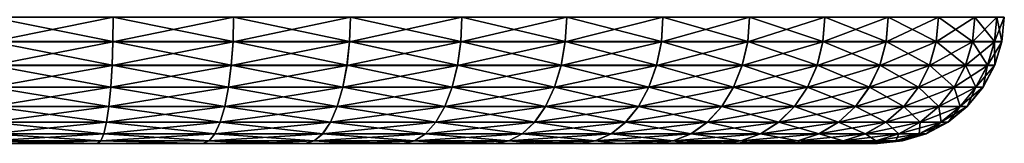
# Model space of a CAD drawing. Header units: metres. Extents: x -90 to 304, y -90 to 74.
# Tile 78 of 256: x 71.84 to 83.5, y -14 to -12.53. Entities that reach past the tile are written whole.
import ezdxf

# ---------------------------------------------------------------- set-up
doc = ezdxf.new("R2010")
doc.units = ezdxf.units.M
doc.layers.add('solid_21662050_350', color=7, linetype='CONTINUOUS')

msp = doc.modelspace()

# ---------------------------------------------------------------- linework, layer by layer
at = {"layer": 'solid_21662050_350'}
for points in [[(71.5, -12.792636, -22.471178), (71.5, -12.5, -22.5), (72.946442, -12.5, -22.412506)], [(72.943008, -12.790902, 22.384235), (72.946442, -12.5, 22.412506), (71.5, -12.5, 22.5)], [(71.5, -12.790902, 22.471521), (72.943008, -12.790902, 22.384235), (71.5, -12.5, 22.5)], [(72.942963, -12.792636, -22.383894), (71.5, -12.792636, -22.471178), (72.946442, -12.5, -22.412506)], [(72.942963, -12.792636, -22.383894), (72.946442, -12.5, -22.412506), (74.371788, -12.5, -22.151302)], [(74.364891, -12.792636, -22.123318), (72.942963, -12.792636, -22.383894), (74.371788, -12.5, -22.151302)], [(72.943008, -12.790902, 22.384235), (74.364975, -12.790902, 22.123652), (72.946442, -12.5, 22.412506)], [(74.364975, -12.790902, 22.123652), (74.371788, -12.5, 22.151302), (72.946442, -12.5, 22.412506)], [(74.364891, -12.792636, -22.123318), (74.371788, -12.5, -22.151302), (75.755257, -12.5, -21.720196)], [(75.745041, -12.792636, -21.693245), (74.364891, -12.792636, -22.123318), (75.755257, -12.5, -21.720196)], [(74.364975, -12.790902, 22.123652), (75.745163, -12.790902, 21.693567), (74.371788, -12.5, 22.151302)], [(75.745163, -12.790902, 21.693567), (75.755257, -12.5, 21.720196), (74.371788, -12.5, 22.151302)], [(75.745041, -12.792636, -21.693245), (75.755257, -12.5, -21.720196), (77.076675, -12.5, -21.125473)], [(77.063286, -12.792636, -21.099951), (75.745041, -12.792636, -21.693245), (77.076675, -12.5, -21.125473)], [(75.745163, -12.790902, 21.693567), (77.063446, -12.790902, 21.100256), (75.755257, -12.5, 21.720196)], [(77.063446, -12.790902, 21.100256), (77.076675, -12.5, 21.125473), (75.755257, -12.5, 21.720196)], [(77.063286, -12.792636, -21.099951), (77.076675, -12.5, -21.125473), (78.31678, -12.5, -20.375807)], [(78.300407, -12.792636, -20.352087), (77.063286, -12.792636, -21.099951), (78.31678, -12.5, -20.375807)], [(77.063446, -12.790902, 21.100256), (78.300598, -12.790902, 20.352369), (77.076675, -12.5, 21.125473)], [(78.300598, -12.790902, 20.352369), (78.31678, -12.5, 20.375807), (77.076675, -12.5, 21.125473)], [(78.300407, -12.792636, -20.352087), (78.31678, -12.5, -20.375807), (79.457474, -12.5, -19.482128)], [(79.438362, -12.792636, -19.460556), (78.300407, -12.792636, -20.352087), (79.457474, -12.5, -19.482128)], [(78.300598, -12.790902, 20.352369), (79.438591, -12.790902, 19.460814), (78.31678, -12.5, 20.375807)], [(79.438591, -12.790902, 19.460814), (79.457474, -12.5, 19.482128), (78.31678, -12.5, 20.375807)], [(79.438362, -12.792636, -19.460556), (79.457474, -12.5, -19.482128), (80.482132, -12.5, -18.457472)], [(80.460556, -12.792636, -18.43836), (79.438362, -12.792636, -19.460556), (80.482132, -12.5, -18.457472)], [(79.438591, -12.790902, 19.460814), (80.460815, -12.790902, 18.438587), (79.457474, -12.5, 19.482128)], [(80.460815, -12.790902, 18.438587), (80.482132, -12.5, 18.457472), (79.457474, -12.5, 19.482128)], [(80.460556, -12.792636, -18.43836), (80.482132, -12.5, -18.457472), (81.375809, -12.5, -17.316776)], [(81.352089, -12.792636, -17.300404), (80.460556, -12.792636, -18.43836), (81.375809, -12.5, -17.316776)], [(80.460815, -12.790902, 18.438587), (81.352371, -12.790902, 17.3006), (80.482132, -12.5, 18.457472)], [(81.352371, -12.790902, 17.3006), (81.375809, -12.5, 17.316776), (80.482132, -12.5, 18.457472)], [(81.352089, -12.792636, -17.300404), (81.375809, -12.5, -17.316776), (82.125473, -12.5, -16.076677)], [(82.099953, -12.792636, -16.063284), (81.352089, -12.792636, -17.300404), (82.125473, -12.5, -16.076677)], [(81.352371, -12.790902, 17.3006), (82.100258, -12.790902, 16.063444), (81.375809, -12.5, 17.316776)], [(82.100258, -12.790902, 16.063444), (82.125473, -12.5, 16.076677), (81.375809, -12.5, 17.316776)], [(82.099953, -12.792636, -16.063284), (82.125473, -12.5, -16.076677), (82.720192, -12.5, -14.755259)], [(82.693245, -12.792636, -14.745038), (82.099953, -12.792636, -16.063284), (82.720192, -12.5, -14.755259)], [(82.100258, -12.790902, 16.063444), (82.693565, -12.790902, 14.74516), (82.125473, -12.5, 16.076677)], [(82.693565, -12.790902, 14.74516), (82.720192, -12.5, 14.755259), (82.125473, -12.5, 16.076677)], [(82.693245, -12.792636, -14.745038), (82.720192, -12.5, -14.755259), (83.151299, -12.5, -13.371788)], [(83.123314, -12.792636, -13.36489), (82.693245, -12.792636, -14.745038), (83.151299, -12.5, -13.371788)], [(82.693565, -12.790902, 14.74516), (83.12365, -12.790902, 13.364973), (82.720192, -12.5, 14.755259)], [(83.12365, -12.790902, 13.364973), (83.151299, -12.5, 13.371788), (82.720192, -12.5, 14.755259)], [(83.123314, -12.792636, -13.36489), (83.151299, -12.5, -13.371788), (83.412506, -12.5, -11.94644)], [(83.383896, -12.792636, -11.942966), (83.123314, -12.792636, -13.36489), (83.412506, -12.5, -11.94644)], [(83.12365, -12.790902, 13.364973), (83.384239, -12.790902, 11.943007), (83.151299, -12.5, 13.371788)], [(83.384239, -12.790902, 11.943007), (83.412506, -12.5, 11.94644), (83.151299, -12.5, 13.371788)], [(83.383896, -12.792636, -11.942966), (83.412506, -12.5, -11.94644), (83.5, -12.5, -10.5)], [(83.471176, -12.792636, -10.5), (83.383896, -12.792636, -11.942966), (83.5, -12.5, -10.5)], [(83.384239, -12.790902, 11.943007), (83.471519, -12.790902, 10.5), (83.412506, -12.5, 11.94644)], [(83.471519, -12.790902, 10.5), (83.5, -12.5, 10.5), (83.412506, -12.5, 11.94644)], [(83.471519, -12.790902, 10.5), (83.471176, -12.792636, -10.5), (83.5, -12.5, -10.5)], [(83.471519, -12.790902, 10.5), (83.5, -12.5, -10.5), (83.5, -12.5, 10.5)], [(72.932747, -13.072664, 22.299717), (72.943008, -12.790902, 22.384235), (71.5, -12.790902, 22.471521)], [(71.5, -13.072664, 22.386383), (72.932747, -13.072664, 22.299717), (71.5, -12.790902, 22.471521)], [(72.942963, -12.792636, -22.383894), (71.5, -13.074297, -22.385706), (71.5, -12.792636, -22.471178)], [(72.932663, -13.074297, -22.299046), (71.5, -13.074297, -22.385706), (72.942963, -12.792636, -22.383894)], [(72.932663, -13.074297, -22.299046), (72.942963, -12.792636, -22.383894), (74.364891, -12.792636, -22.123318)], [(74.344437, -13.074297, -22.040329), (72.932663, -13.074297, -22.299046), (74.364891, -12.792636, -22.123318)], [(72.932747, -13.072664, 22.299717), (74.344597, -13.072664, 22.040985), (72.943008, -12.790902, 22.384235)], [(74.344597, -13.072664, 22.040985), (74.364975, -12.790902, 22.123652), (72.943008, -12.790902, 22.384235)], [(74.344437, -13.074297, -22.040329), (74.364891, -12.792636, -22.123318), (75.745041, -12.792636, -21.693245)], [(75.714729, -13.074297, -21.613329), (74.344437, -13.074297, -22.040329), (75.745041, -12.792636, -21.693245)], [(74.344597, -13.072664, 22.040985), (75.714966, -13.072664, 21.61396), (74.364975, -12.790902, 22.123652)], [(75.714966, -13.072664, 21.61396), (75.745163, -12.790902, 21.693567), (74.364975, -12.790902, 22.123652)], [(75.714729, -13.074297, -21.613329), (75.745041, -12.792636, -21.693245), (77.063286, -12.792636, -21.099951)], [(77.02356, -13.074297, -21.024271), (75.714729, -13.074297, -21.613329), (77.063286, -12.792636, -21.099951)], [(75.714966, -13.072664, 21.61396), (77.02388, -13.072664, 21.024868), (75.745163, -12.790902, 21.693567)], [(77.02388, -13.072664, 21.024868), (77.063446, -12.790902, 21.100256), (75.745163, -12.790902, 21.693567)], [(77.02356, -13.074297, -21.024271), (77.063286, -12.792636, -21.099951), (78.300407, -12.792636, -20.352087)], [(78.251854, -13.074297, -20.281744), (77.02356, -13.074297, -21.024271), (78.300407, -12.792636, -20.352087)], [(77.02388, -13.072664, 21.024868), (78.252235, -13.072664, 20.282301), (77.063446, -12.790902, 21.100256)], [(78.252235, -13.072664, 20.282301), (78.300598, -12.790902, 20.352369), (77.063446, -12.790902, 21.100256)], [(78.251854, -13.074297, -20.281744), (78.300407, -12.792636, -20.352087), (79.438362, -12.792636, -19.460556)], [(79.381683, -13.074297, -19.39658), (78.251854, -13.074297, -20.281744), (79.438362, -12.792636, -19.460556)], [(78.252235, -13.072664, 20.282301), (79.382126, -13.072664, 19.397085), (78.300598, -12.790902, 20.352369)], [(79.382126, -13.072664, 19.397085), (79.438591, -12.790902, 19.460814), (78.300598, -12.790902, 20.352369)], [(79.381683, -13.074297, -19.39658), (79.438362, -12.792636, -19.460556), (80.460556, -12.792636, -18.43836)], [(80.396576, -13.074297, -18.381681), (79.381683, -13.074297, -19.39658), (80.460556, -12.792636, -18.43836)], [(79.382126, -13.072664, 19.397085), (80.397087, -13.072664, 18.38213), (79.438591, -12.790902, 19.460814)], [(80.397087, -13.072664, 18.38213), (80.460815, -12.790902, 18.438587), (79.438591, -12.790902, 19.460814)], [(80.396576, -13.074297, -18.381681), (80.460556, -12.792636, -18.43836), (81.352089, -12.792636, -17.300404)], [(81.281746, -13.074297, -17.25185), (80.396576, -13.074297, -18.381681), (81.352089, -12.792636, -17.300404)], [(80.397087, -13.072664, 18.38213), (81.282303, -13.072664, 17.252235), (80.460815, -12.790902, 18.438587)], [(81.282303, -13.072664, 17.252235), (81.352371, -12.790902, 17.3006), (80.460815, -12.790902, 18.438587)], [(81.281746, -13.074297, -17.25185), (81.352089, -12.792636, -17.300404), (82.099953, -12.792636, -16.063284)], [(82.024269, -13.074297, -16.023563), (81.281746, -13.074297, -17.25185), (82.099953, -12.792636, -16.063284)], [(81.282303, -13.072664, 17.252235), (82.024872, -13.072664, 16.023878), (81.352371, -12.790902, 17.3006)], [(82.024872, -13.072664, 16.023878), (82.100258, -12.790902, 16.063444), (81.352371, -12.790902, 17.3006)], [(82.024269, -13.074297, -16.023563), (82.099953, -12.792636, -16.063284), (82.693245, -12.792636, -14.745038)], [(82.613327, -13.074297, -14.714729), (82.024269, -13.074297, -16.023563), (82.693245, -12.792636, -14.745038)], [(82.024872, -13.072664, 16.023878), (82.61396, -13.072664, 14.71497), (82.100258, -12.790902, 16.063444)], [(82.61396, -13.072664, 14.71497), (82.693565, -12.790902, 14.74516), (82.100258, -12.790902, 16.063444)], [(82.613327, -13.074297, -14.714729), (82.693245, -12.792636, -14.745038), (83.123314, -12.792636, -13.36489)], [(83.040329, -13.074297, -13.344436), (82.613327, -13.074297, -14.714729), (83.123314, -12.792636, -13.36489)], [(82.61396, -13.072664, 14.71497), (83.040985, -13.072664, 13.344598), (82.693565, -12.790902, 14.74516)], [(83.040985, -13.072664, 13.344598), (83.12365, -12.790902, 13.364973), (82.693565, -12.790902, 14.74516)], [(83.040329, -13.074297, -13.344436), (83.123314, -12.792636, -13.36489), (83.383896, -12.792636, -11.942966)], [(83.299049, -13.074297, -11.932664), (83.040329, -13.074297, -13.344436), (83.383896, -12.792636, -11.942966)], [(83.040985, -13.072664, 13.344598), (83.299721, -13.072664, 11.932745), (83.12365, -12.790902, 13.364973)], [(83.299721, -13.072664, 11.932745), (83.384239, -12.790902, 11.943007), (83.12365, -12.790902, 13.364973)], [(83.299049, -13.074297, -11.932664), (83.383896, -12.792636, -11.942966), (83.471176, -12.792636, -10.5)], [(83.385704, -13.074297, -10.5), (83.299049, -13.074297, -11.932664), (83.471176, -12.792636, -10.5)], [(83.299721, -13.072664, 11.932745), (83.386383, -13.072664, 10.5), (83.384239, -12.790902, 11.943007)], [(83.384239, -12.790902, 11.943007), (83.386383, -13.072664, 10.5), (83.471519, -12.790902, 10.5)], [(83.386383, -13.072664, 10.5), (83.385704, -13.074297, -10.5), (83.471176, -12.792636, -10.5)], [(83.471519, -12.790902, 10.5), (83.386383, -13.072664, 10.5), (83.471176, -12.792636, -10.5)], [(72.916046, -13.332376, 22.162203), (72.932747, -13.072664, 22.299717), (71.5, -13.072664, 22.386383)], [(71.5, -13.332376, 22.247858), (72.916046, -13.332376, 22.162203), (71.5, -13.072664, 22.386383)], [(72.932663, -13.074297, -22.299046), (71.5, -13.333845, -22.246878), (71.5, -13.074297, -22.385706)], [(72.915932, -13.333845, -22.161228), (71.5, -13.333845, -22.246878), (72.932663, -13.074297, -22.299046)], [(72.915932, -13.333845, -22.161228), (72.932663, -13.074297, -22.299046), (74.344437, -13.074297, -22.040329)], [(74.311211, -13.333845, -21.905535), (72.915932, -13.333845, -22.161228), (74.344437, -13.074297, -22.040329)], [(72.916046, -13.332376, 22.162203), (74.311447, -13.332376, 21.906487), (72.932747, -13.072664, 22.299717)], [(74.311447, -13.332376, 21.906487), (74.344597, -13.072664, 22.040985), (72.932747, -13.072664, 22.299717)], [(74.311211, -13.333845, -21.905535), (74.344437, -13.074297, -22.040329), (75.714729, -13.074297, -21.613329)], [(75.665497, -13.333845, -21.483521), (74.311211, -13.333845, -21.905535), (75.714729, -13.074297, -21.613329)], [(74.311447, -13.332376, 21.906487), (75.665848, -13.332376, 21.484438), (74.344597, -13.072664, 22.040985)], [(75.665848, -13.332376, 21.484438), (75.714966, -13.072664, 21.61396), (74.344597, -13.072664, 22.040985)], [(75.665497, -13.333845, -21.483521), (75.714729, -13.074297, -21.613329), (77.02356, -13.074297, -21.024271)], [(76.959045, -13.333845, -20.901342), (75.665497, -13.333845, -21.483521), (77.02356, -13.074297, -21.024271)], [(75.665848, -13.332376, 21.484438), (76.959503, -13.332376, 20.902212), (75.714966, -13.072664, 21.61396)], [(76.959503, -13.332376, 20.902212), (77.02388, -13.072664, 21.024868), (75.714966, -13.072664, 21.61396)], [(76.959045, -13.333845, -20.901342), (77.02356, -13.074297, -21.024271), (78.251854, -13.074297, -20.281744)], [(78.172989, -13.333845, -20.16749), (76.959045, -13.333845, -20.901342), (78.251854, -13.074297, -20.281744)], [(76.959503, -13.332376, 20.902212), (78.173546, -13.332376, 20.168299), (77.02388, -13.072664, 21.024868)], [(78.173546, -13.332376, 20.168299), (78.252235, -13.072664, 20.282301), (77.02388, -13.072664, 21.024868)], [(78.172989, -13.333845, -20.16749), (78.251854, -13.074297, -20.281744), (79.381683, -13.074297, -19.39658)], [(79.289619, -13.333845, -19.292664), (78.172989, -13.333845, -20.16749), (79.381683, -13.074297, -19.39658)], [(78.173546, -13.332376, 20.168299), (79.290268, -13.332376, 19.293398), (78.252235, -13.072664, 20.282301)], [(79.290268, -13.332376, 19.293398), (79.382126, -13.072664, 19.397085), (78.252235, -13.072664, 20.282301)], [(79.289619, -13.333845, -19.292664), (79.381683, -13.074297, -19.39658), (80.396576, -13.074297, -18.381681)], [(80.292664, -13.333845, -18.289619), (79.289619, -13.333845, -19.292664), (80.396576, -13.074297, -18.381681)], [(79.290268, -13.332376, 19.293398), (80.293396, -13.332376, 18.290272), (79.382126, -13.072664, 19.397085)], [(80.293396, -13.332376, 18.290272), (80.397087, -13.072664, 18.38213), (79.382126, -13.072664, 19.397085)], [(80.292664, -13.333845, -18.289619), (80.396576, -13.074297, -18.381681), (81.281746, -13.074297, -17.25185)], [(81.167488, -13.333845, -17.172987), (80.292664, -13.333845, -18.289619), (81.281746, -13.074297, -17.25185)], [(80.293396, -13.332376, 18.290272), (81.168297, -13.332376, 17.173544), (80.397087, -13.072664, 18.38213)], [(81.168297, -13.332376, 17.173544), (81.282303, -13.072664, 17.252235), (80.397087, -13.072664, 18.38213)], [(81.167488, -13.333845, -17.172987), (81.281746, -13.074297, -17.25185), (82.024269, -13.074297, -16.023563)], [(81.901344, -13.333845, -15.959046), (81.167488, -13.333845, -17.172987), (82.024269, -13.074297, -16.023563)], [(81.168297, -13.332376, 17.173544), (81.902214, -13.332376, 15.959502), (81.282303, -13.072664, 17.252235)], [(81.902214, -13.332376, 15.959502), (82.024872, -13.072664, 16.023878), (81.282303, -13.072664, 17.252235)], [(81.901344, -13.333845, -15.959046), (82.024269, -13.074297, -16.023563), (82.613327, -13.074297, -14.714729)], [(82.483521, -13.333845, -14.6655), (81.901344, -13.333845, -15.959046), (82.613327, -13.074297, -14.714729)], [(81.902214, -13.332376, 15.959502), (82.484436, -13.332376, 14.665848), (82.024872, -13.072664, 16.023878)], [(82.484436, -13.332376, 14.665848), (82.61396, -13.072664, 14.71497), (82.024872, -13.072664, 16.023878)], [(82.483521, -13.333845, -14.6655), (82.613327, -13.074297, -14.714729), (83.040329, -13.074297, -13.344436)], [(82.905533, -13.333845, -13.311212), (82.483521, -13.333845, -14.6655), (83.040329, -13.074297, -13.344436)], [(82.484436, -13.332376, 14.665848), (82.906487, -13.332376, 13.311446), (82.61396, -13.072664, 14.71497)], [(82.906487, -13.332376, 13.311446), (83.040985, -13.072664, 13.344598), (82.61396, -13.072664, 14.71497)], [(82.905533, -13.333845, -13.311212), (83.040329, -13.074297, -13.344436), (83.299049, -13.074297, -11.932664)], [(83.161232, -13.333845, -11.91593), (82.905533, -13.333845, -13.311212), (83.299049, -13.074297, -11.932664)], [(82.906487, -13.332376, 13.311446), (83.162201, -13.332376, 11.916048), (83.040985, -13.072664, 13.344598)], [(83.162201, -13.332376, 11.916048), (83.299721, -13.072664, 11.932745), (83.040985, -13.072664, 13.344598)], [(83.161232, -13.333845, -11.91593), (83.299049, -13.074297, -11.932664), (83.385704, -13.074297, -10.5)], [(83.24688, -13.333845, -10.5), (83.161232, -13.333845, -11.91593), (83.385704, -13.074297, -10.5)], [(83.162201, -13.332376, 11.916048), (83.247856, -13.332376, 10.5), (83.299721, -13.072664, 11.932745)], [(83.247856, -13.332376, 10.5), (83.24688, -13.333845, -10.5), (83.385704, -13.074297, -10.5)], [(83.386383, -13.072664, 10.5), (83.247856, -13.332376, 10.5), (83.385704, -13.074297, -10.5)], [(83.299721, -13.072664, 11.932745), (83.247856, -13.332376, 10.5), (83.386383, -13.072664, 10.5)], [(72.893562, -13.560035, 21.97699), (72.916046, -13.332376, 22.162203), (71.5, -13.332376, 22.247858)], [(71.5, -13.560035, 22.061285), (72.893562, -13.560035, 21.97699), (71.5, -13.332376, 22.247858)], [(72.915932, -13.333845, -22.161228), (71.5, -13.561285, -22.060036), (71.5, -13.333845, -22.246878)], [(72.89341, -13.561285, -21.97575), (71.5, -13.561285, -22.060036), (72.915932, -13.333845, -22.161228)], [(72.89341, -13.561285, -21.97575), (72.915932, -13.333845, -22.161228), (74.311211, -13.333845, -21.905535)], [(74.266495, -13.561285, -21.724121), (72.89341, -13.561285, -21.97575), (74.311211, -13.333845, -21.905535)], [(72.893562, -13.560035, 21.97699), (74.2668, -13.560035, 21.725334), (72.916046, -13.332376, 22.162203)], [(74.2668, -13.560035, 21.725334), (74.311447, -13.332376, 21.906487), (72.916046, -13.332376, 22.162203)], [(74.266495, -13.561285, -21.724121), (74.311211, -13.333845, -21.905535), (75.665497, -13.333845, -21.483521)], [(75.599243, -13.561285, -21.308821), (74.266495, -13.561285, -21.724121), (75.665497, -13.333845, -21.483521)], [(74.2668, -13.560035, 21.725334), (75.599686, -13.560035, 21.30999), (74.311447, -13.332376, 21.906487)], [(75.599686, -13.560035, 21.30999), (75.665848, -13.332376, 21.484438), (74.311447, -13.332376, 21.906487)], [(75.599243, -13.561285, -21.308821), (75.665497, -13.333845, -21.483521), (76.959045, -13.333845, -20.901342)], [(76.872215, -13.561285, -20.735903), (75.599243, -13.561285, -21.308821), (76.959045, -13.333845, -20.901342)], [(75.599686, -13.560035, 21.30999), (76.872795, -13.560035, 20.737009), (75.665848, -13.332376, 21.484438)], [(76.872795, -13.560035, 20.737009), (76.959503, -13.332376, 20.902212), (75.665848, -13.332376, 21.484438)], [(76.872215, -13.561285, -20.735903), (76.959045, -13.333845, -20.901342), (78.172989, -13.333845, -20.16749)], [(78.066849, -13.561285, -20.013723), (76.872215, -13.561285, -20.735903), (78.172989, -13.333845, -20.16749)], [(76.872795, -13.560035, 20.737009), (78.067558, -13.560035, 20.014751), (76.959503, -13.332376, 20.902212)], [(78.067558, -13.560035, 20.014751), (78.173546, -13.332376, 20.168299), (76.959503, -13.332376, 20.902212)], [(78.066849, -13.561285, -20.013723), (78.172989, -13.333845, -20.16749), (79.289619, -13.333845, -19.292664)], [(79.165718, -13.561285, -19.152811), (78.066849, -13.561285, -20.013723), (79.289619, -13.333845, -19.292664)], [(78.067558, -13.560035, 20.014751), (79.16655, -13.560035, 19.153746), (78.173546, -13.332376, 20.168299)], [(79.16655, -13.560035, 19.153746), (79.290268, -13.332376, 19.293398), (78.173546, -13.332376, 20.168299)], [(79.165718, -13.561285, -19.152811), (79.289619, -13.333845, -19.292664), (80.292664, -13.333845, -18.289619)], [(80.152809, -13.561285, -18.165722), (79.165718, -13.561285, -19.152811), (80.292664, -13.333845, -18.289619)], [(79.16655, -13.560035, 19.153746), (80.153748, -13.560035, 18.16655), (79.290268, -13.332376, 19.293398)], [(80.153748, -13.560035, 18.16655), (80.293396, -13.332376, 18.290272), (79.290268, -13.332376, 19.293398)], [(80.152809, -13.561285, -18.165722), (80.292664, -13.333845, -18.289619), (81.167488, -13.333845, -17.172987)], [(81.013725, -13.561285, -17.066849), (80.152809, -13.561285, -18.165722), (81.167488, -13.333845, -17.172987)], [(80.153748, -13.560035, 18.16655), (81.014748, -13.560035, 17.067558), (80.293396, -13.332376, 18.290272)], [(81.014748, -13.560035, 17.067558), (81.168297, -13.332376, 17.173544), (80.293396, -13.332376, 18.290272)], [(81.013725, -13.561285, -17.066849), (81.167488, -13.333845, -17.172987), (81.901344, -13.333845, -15.959046)], [(81.735901, -13.561285, -15.872216), (81.013725, -13.561285, -17.066849), (81.901344, -13.333845, -15.959046)], [(81.014748, -13.560035, 17.067558), (81.737007, -13.560035, 15.872797), (81.168297, -13.332376, 17.173544)], [(81.737007, -13.560035, 15.872797), (81.902214, -13.332376, 15.959502), (81.168297, -13.332376, 17.173544)], [(81.735901, -13.561285, -15.872216), (81.901344, -13.333845, -15.959046), (82.483521, -13.333845, -14.6655)], [(82.308823, -13.561285, -14.599245), (81.735901, -13.561285, -15.872216), (82.483521, -13.333845, -14.6655)], [(81.737007, -13.560035, 15.872797), (82.30999, -13.560035, 14.599689), (81.902214, -13.332376, 15.959502)], [(82.30999, -13.560035, 14.599689), (82.484436, -13.332376, 14.665848), (81.902214, -13.332376, 15.959502)], [(82.308823, -13.561285, -14.599245), (82.483521, -13.333845, -14.6655), (82.905533, -13.333845, -13.311212)], [(82.724121, -13.561285, -13.266498), (82.308823, -13.561285, -14.599245), (82.905533, -13.333845, -13.311212)], [(82.30999, -13.560035, 14.599689), (82.725334, -13.560035, 13.266796), (82.484436, -13.332376, 14.665848)], [(82.725334, -13.560035, 13.266796), (82.906487, -13.332376, 13.311446), (82.484436, -13.332376, 14.665848)], [(82.724121, -13.561285, -13.266498), (82.905533, -13.333845, -13.311212), (83.161232, -13.333845, -11.91593)], [(82.975746, -13.561285, -11.893408), (82.724121, -13.561285, -13.266498), (83.161232, -13.333845, -11.91593)], [(82.725334, -13.560035, 13.266796), (82.97699, -13.560035, 11.893559), (82.906487, -13.332376, 13.311446)], [(82.97699, -13.560035, 11.893559), (83.162201, -13.332376, 11.916048), (82.906487, -13.332376, 13.311446)], [(82.975746, -13.561285, -11.893408), (83.161232, -13.333845, -11.91593), (83.24688, -13.333845, -10.5)], [(83.060036, -13.561285, -10.5), (82.975746, -13.561285, -11.893408), (83.24688, -13.333845, -10.5)], [(82.97699, -13.560035, 11.893559), (83.061287, -13.560035, 10.5), (83.162201, -13.332376, 11.916048)], [(83.061287, -13.560035, 10.5), (83.060036, -13.561285, -10.5), (83.24688, -13.333845, -10.5)], [(83.247856, -13.332376, 10.5), (83.061287, -13.560035, 10.5), (83.24688, -13.333845, -10.5)], [(83.162201, -13.332376, 11.916048), (83.061287, -13.560035, 10.5), (83.247856, -13.332376, 10.5)], [(72.866142, -13.746877, 21.751209), (72.893562, -13.560035, 21.97699), (71.5, -13.560035, 22.061285)], [(71.5, -13.746877, 21.833845), (72.866142, -13.746877, 21.751209), (71.5, -13.560035, 22.061285)], [(72.89341, -13.561285, -21.97575), (71.5, -13.747859, -21.832376), (71.5, -13.561285, -22.060036)], [(72.865967, -13.747859, -21.74975), (71.5, -13.747859, -21.832376), (72.89341, -13.561285, -21.97575)], [(72.865967, -13.747859, -21.74975), (72.89341, -13.561285, -21.97575), (74.266495, -13.561285, -21.724121)], [(74.212013, -13.747859, -21.503077), (72.865967, -13.747859, -21.74975), (74.266495, -13.561285, -21.724121)], [(72.866142, -13.746877, 21.751209), (74.212364, -13.746877, 21.504503), (72.893562, -13.560035, 21.97699)], [(74.212364, -13.746877, 21.504503), (74.2668, -13.560035, 21.725334), (72.893562, -13.560035, 21.97699)], [(74.212013, -13.747859, -21.503077), (74.266495, -13.561285, -21.724121), (75.599243, -13.561285, -21.308821)], [(75.518517, -13.747859, -21.095955), (74.212013, -13.747859, -21.503077), (75.599243, -13.561285, -21.308821)], [(74.212364, -13.746877, 21.504503), (75.519035, -13.746877, 21.09733), (74.2668, -13.560035, 21.725334)], [(75.519035, -13.746877, 21.09733), (75.599686, -13.560035, 21.30999), (74.2668, -13.560035, 21.725334)], [(75.518517, -13.747859, -21.095955), (75.599243, -13.561285, -21.308821), (76.872215, -13.561285, -20.735903)], [(76.766418, -13.747859, -20.534321), (75.518517, -13.747859, -21.095955), (76.872215, -13.561285, -20.735903)], [(75.519035, -13.746877, 21.09733), (76.767097, -13.746877, 20.535622), (75.599686, -13.560035, 21.30999)], [(76.767097, -13.746877, 20.535622), (76.872795, -13.560035, 20.737009), (75.599686, -13.560035, 21.30999)], [(76.766418, -13.747859, -20.534321), (76.872215, -13.561285, -20.735903), (78.066849, -13.561285, -20.013723)], [(77.937523, -13.747859, -19.826363), (76.766418, -13.747859, -20.534321), (78.066849, -13.561285, -20.013723)], [(76.767097, -13.746877, 20.535622), (77.938354, -13.746877, 19.827572), (76.872795, -13.560035, 20.737009)], [(77.938354, -13.746877, 19.827572), (78.067558, -13.560035, 20.014751), (76.872795, -13.560035, 20.737009)], [(77.937523, -13.747859, -19.826363), (78.066849, -13.561285, -20.013723), (79.165718, -13.561285, -19.152811)], [(79.014755, -13.747859, -18.982405), (77.937523, -13.747859, -19.826363), (79.165718, -13.561285, -19.152811)], [(77.938354, -13.746877, 19.827572), (79.015732, -13.746877, 18.983505), (78.067558, -13.560035, 20.014751)], [(79.015732, -13.746877, 18.983505), (79.16655, -13.560035, 19.153746), (78.067558, -13.560035, 20.014751)], [(79.014755, -13.747859, -18.982405), (79.165718, -13.561285, -19.152811), (80.152809, -13.561285, -18.165722)], [(79.982407, -13.747859, -18.014755), (79.014755, -13.747859, -18.982405), (80.152809, -13.561285, -18.165722)], [(79.015732, -13.746877, 18.983505), (79.983505, -13.746877, 18.01573), (79.16655, -13.560035, 19.153746)], [(79.983505, -13.746877, 18.01573), (80.153748, -13.560035, 18.16655), (79.16655, -13.560035, 19.153746)], [(79.982407, -13.747859, -18.014755), (80.152809, -13.561285, -18.165722), (81.013725, -13.561285, -17.066849)], [(80.826363, -13.747859, -16.937523), (79.982407, -13.747859, -18.014755), (81.013725, -13.561285, -17.066849)], [(79.983505, -13.746877, 18.01573), (80.827568, -13.746877, 16.938358), (80.153748, -13.560035, 18.16655)], [(80.827568, -13.746877, 16.938358), (81.014748, -13.560035, 17.067558), (80.153748, -13.560035, 18.16655)], [(80.826363, -13.747859, -16.937523), (81.013725, -13.561285, -17.066849), (81.735901, -13.561285, -15.872216)], [(81.534317, -13.747859, -15.766418), (80.826363, -13.747859, -16.937523), (81.735901, -13.561285, -15.872216)], [(80.827568, -13.746877, 16.938358), (81.535622, -13.746877, 15.7671), (81.014748, -13.560035, 17.067558)], [(81.535622, -13.746877, 15.7671), (81.737007, -13.560035, 15.872797), (81.014748, -13.560035, 17.067558)], [(81.534317, -13.747859, -15.766418), (81.735901, -13.561285, -15.872216), (82.308823, -13.561285, -14.599245)], [(82.095955, -13.747859, -14.518516), (81.534317, -13.747859, -15.766418), (82.308823, -13.561285, -14.599245)], [(81.535622, -13.746877, 15.7671), (82.097328, -13.746877, 14.519037), (81.737007, -13.560035, 15.872797)], [(82.097328, -13.746877, 14.519037), (82.30999, -13.560035, 14.599689), (81.737007, -13.560035, 15.872797)], [(82.095955, -13.747859, -14.518516), (82.308823, -13.561285, -14.599245), (82.724121, -13.561285, -13.266498)], [(82.503075, -13.747859, -13.212015), (82.095955, -13.747859, -14.518516), (82.724121, -13.561285, -13.266498)], [(82.097328, -13.746877, 14.519037), (82.504501, -13.746877, 13.212367), (82.30999, -13.560035, 14.599689)], [(82.504501, -13.746877, 13.212367), (82.725334, -13.560035, 13.266796), (82.30999, -13.560035, 14.599689)], [(82.503075, -13.747859, -13.212015), (82.724121, -13.561285, -13.266498), (82.975746, -13.561285, -11.893408)], [(82.749748, -13.747859, -11.865967), (82.503075, -13.747859, -13.212015), (82.975746, -13.561285, -11.893408)], [(82.504501, -13.746877, 13.212367), (82.751205, -13.746877, 11.866144), (82.725334, -13.560035, 13.266796)], [(82.751205, -13.746877, 11.866144), (82.97699, -13.560035, 11.893559), (82.725334, -13.560035, 13.266796)], [(82.749748, -13.747859, -11.865967), (82.975746, -13.561285, -11.893408), (83.060036, -13.561285, -10.5)], [(82.832375, -13.747859, -10.5), (82.749748, -13.747859, -11.865967), (83.060036, -13.561285, -10.5)], [(82.751205, -13.746877, 11.866144), (82.833847, -13.746877, 10.5), (82.97699, -13.560035, 11.893559)], [(82.833847, -13.746877, 10.5), (82.832375, -13.747859, -10.5), (83.060036, -13.561285, -10.5)], [(83.061287, -13.560035, 10.5), (82.833847, -13.746877, 10.5), (83.060036, -13.561285, -10.5)], [(82.97699, -13.560035, 11.893559), (82.833847, -13.746877, 10.5), (83.061287, -13.560035, 10.5)], [(72.834862, -13.885707, 21.493553), (72.866142, -13.746877, 21.751209), (71.5, -13.746877, 21.833845)], [(71.5, -13.885707, 21.574297), (72.834862, -13.885707, 21.493553), (71.5, -13.746877, 21.833845)], [(72.865967, -13.747859, -21.74975), (71.5, -13.886382, -21.572664), (71.5, -13.747859, -21.832376)], [(72.834663, -13.886382, -21.491932), (71.5, -13.886382, -21.572664), (72.865967, -13.747859, -21.74975)], [(72.834663, -13.886382, -21.491932), (72.865967, -13.747859, -21.74975), (74.212013, -13.747859, -21.503077)], [(74.149864, -13.886382, -21.250914), (72.834663, -13.886382, -21.491932), (74.212013, -13.747859, -21.503077)], [(72.834862, -13.885707, 21.493553), (74.150253, -13.885707, 21.252499), (72.866142, -13.746877, 21.751209)], [(74.150253, -13.885707, 21.252499), (74.212364, -13.746877, 21.504503), (72.866142, -13.746877, 21.751209)], [(74.149864, -13.886382, -21.250914), (74.212013, -13.747859, -21.503077), (75.518517, -13.747859, -21.095955)], [(75.426422, -13.886382, -20.853121), (74.149864, -13.886382, -21.250914), (75.518517, -13.747859, -21.095955)], [(74.150253, -13.885707, 21.252499), (75.427002, -13.885707, 20.854649), (74.212364, -13.746877, 21.504503)], [(75.427002, -13.885707, 20.854649), (75.519035, -13.746877, 21.09733), (74.212364, -13.746877, 21.504503)], [(75.426422, -13.886382, -20.853121), (75.518517, -13.747859, -21.095955), (76.766418, -13.747859, -20.534321)], [(76.645721, -13.886382, -20.304358), (75.426422, -13.886382, -20.853121), (76.766418, -13.747859, -20.534321)], [(75.427002, -13.885707, 20.854649), (76.646484, -13.885707, 20.305803), (75.519035, -13.746877, 21.09733)], [(76.646484, -13.885707, 20.305803), (76.767097, -13.746877, 20.535622), (75.519035, -13.746877, 21.09733)], [(76.645721, -13.886382, -20.304358), (76.766418, -13.747859, -20.534321), (77.937523, -13.747859, -19.826363)], [(77.789993, -13.886382, -19.612623), (76.645721, -13.886382, -20.304358), (77.937523, -13.747859, -19.826363)], [(76.646484, -13.885707, 20.305803), (77.790916, -13.885707, 19.613968), (76.767097, -13.746877, 20.535622)], [(77.790916, -13.885707, 19.613968), (77.938354, -13.746877, 19.827572), (76.767097, -13.746877, 20.535622)], [(77.789993, -13.886382, -19.612623), (77.937523, -13.747859, -19.826363), (79.014755, -13.747859, -18.982405)], [(78.842537, -13.886382, -18.788008), (77.789993, -13.886382, -19.612623), (79.014755, -13.747859, -18.982405)], [(77.790916, -13.885707, 19.613968), (78.84362, -13.885707, 18.78923), (77.938354, -13.746877, 19.827572)], [(78.84362, -13.885707, 18.78923), (79.015732, -13.746877, 18.983505), (77.938354, -13.746877, 19.827572)], [(78.842537, -13.886382, -18.788008), (79.014755, -13.747859, -18.982405), (79.982407, -13.747859, -18.014755)], [(79.78801, -13.886382, -17.842535), (78.842537, -13.886382, -18.788008), (79.982407, -13.747859, -18.014755)], [(78.84362, -13.885707, 18.78923), (79.78923, -13.885707, 17.843616), (79.015732, -13.746877, 18.983505)], [(79.78923, -13.885707, 17.843616), (79.983505, -13.746877, 18.01573), (79.015732, -13.746877, 18.983505)], [(79.78801, -13.886382, -17.842535), (79.982407, -13.747859, -18.014755), (80.826363, -13.747859, -16.937523)], [(80.612625, -13.886382, -16.789989), (79.78801, -13.886382, -17.842535), (80.826363, -13.747859, -16.937523)], [(79.78923, -13.885707, 17.843616), (80.613968, -13.885707, 16.790918), (79.983505, -13.746877, 18.01573)], [(80.613968, -13.885707, 16.790918), (80.827568, -13.746877, 16.938358), (79.983505, -13.746877, 18.01573)], [(80.612625, -13.886382, -16.789989), (80.826363, -13.747859, -16.937523), (81.534317, -13.747859, -15.766418)], [(81.304359, -13.886382, -15.645723), (80.612625, -13.886382, -16.789989), (81.534317, -13.747859, -15.766418)], [(80.613968, -13.885707, 16.790918), (81.305801, -13.885707, 15.646482), (80.827568, -13.746877, 16.938358)], [(81.305801, -13.885707, 15.646482), (81.535622, -13.746877, 15.7671), (80.827568, -13.746877, 16.938358)], [(81.304359, -13.886382, -15.645723), (81.534317, -13.747859, -15.766418), (82.095955, -13.747859, -14.518516)], [(81.853119, -13.886382, -14.426421), (81.304359, -13.886382, -15.645723), (82.095955, -13.747859, -14.518516)], [(81.305801, -13.885707, 15.646482), (81.854645, -13.885707, 14.427), (81.535622, -13.746877, 15.7671)], [(81.854645, -13.885707, 14.427), (82.097328, -13.746877, 14.519037), (81.535622, -13.746877, 15.7671)], [(81.853119, -13.886382, -14.426421), (82.095955, -13.747859, -14.518516), (82.503075, -13.747859, -13.212015)], [(82.250916, -13.886382, -13.149862), (81.853119, -13.886382, -14.426421), (82.503075, -13.747859, -13.212015)], [(81.854645, -13.885707, 14.427), (82.252495, -13.885707, 13.150252), (82.097328, -13.746877, 14.519037)], [(82.252495, -13.885707, 13.150252), (82.504501, -13.746877, 13.212367), (82.097328, -13.746877, 14.519037)], [(82.250916, -13.886382, -13.149862), (82.503075, -13.747859, -13.212015), (82.749748, -13.747859, -11.865967)], [(82.491936, -13.886382, -11.834662), (82.250916, -13.886382, -13.149862), (82.749748, -13.747859, -11.865967)], [(82.252495, -13.885707, 13.150252), (82.493553, -13.885707, 11.834859), (82.504501, -13.746877, 13.212367)], [(82.491936, -13.886382, -11.834662), (82.749748, -13.747859, -11.865967), (82.832375, -13.747859, -10.5)], [(82.572662, -13.886382, -10.5), (82.491936, -13.886382, -11.834662), (82.832375, -13.747859, -10.5)], [(82.493553, -13.885707, 11.834859), (82.574295, -13.885707, 10.5), (82.751205, -13.746877, 11.866144)], [(82.493553, -13.885707, 11.834859), (82.751205, -13.746877, 11.866144), (82.504501, -13.746877, 13.212367)], [(82.574295, -13.885707, 10.5), (82.572662, -13.886382, -10.5), (82.832375, -13.747859, -10.5)], [(82.833847, -13.746877, 10.5), (82.574295, -13.885707, 10.5), (82.832375, -13.747859, -10.5)], [(82.751205, -13.746877, 11.866144), (82.574295, -13.885707, 10.5), (82.833847, -13.746877, 10.5)], [(72.800911, -13.971178, 21.213945), (72.834862, -13.885707, 21.493553), (71.5, -13.885707, 21.574297)], [(71.5, -13.971178, 21.292635), (72.800911, -13.971178, 21.213945), (71.5, -13.885707, 21.574297)], [(72.834663, -13.886382, -21.491932), (71.5, -13.971521, -21.290901), (71.5, -13.886382, -21.572664)], [(72.800697, -13.971521, -21.212225), (71.5, -13.971521, -21.290901), (72.834663, -13.886382, -21.491932)], [(72.75528, -14, 20.924694), (72.800911, -13.971178, 21.213945), (71.5, -13.971178, 21.292635)], [(71.5, -14, 21), (72.75528, -14, 20.924694), (71.5, -13.971178, 21.292635)], [(72.800697, -13.971521, -21.212225), (71.5, -14, -21), (71.5, -13.971521, -21.290901)], [(72.75528, -14, -20.924694), (71.5, -14, -21), (72.800697, -13.971521, -21.212225)], [(72.75528, -14, 20.924694), (74.002113, -14, 20.697521), (72.800911, -13.971178, 21.213945)], [(74.002113, -14, -20.697521), (72.75528, -14, -20.924694), (72.800697, -13.971521, -21.212225)], [(72.800697, -13.971521, -21.212225), (72.834663, -13.886382, -21.491932), (74.149864, -13.886382, -21.250914)], [(74.082436, -13.971521, -20.977339), (72.800697, -13.971521, -21.212225), (74.149864, -13.886382, -21.250914)], [(74.002113, -14, -20.697521), (72.800697, -13.971521, -21.212225), (74.082436, -13.971521, -20.977339)], [(72.800911, -13.971178, 21.213945), (74.082848, -13.971178, 20.979021), (72.834862, -13.885707, 21.493553)], [(74.002113, -14, 20.697521), (74.082848, -13.971178, 20.979021), (72.800911, -13.971178, 21.213945)], [(74.082848, -13.971178, 20.979021), (74.150253, -13.885707, 21.252499), (72.834862, -13.885707, 21.493553)], [(74.002113, -14, 20.697521), (74.614799, -14, 20.527365), (74.082848, -13.971178, 20.979021)], [(74.614799, -14, -20.527365), (74.002113, -14, -20.697521), (74.082436, -13.971521, -20.977339)], [(74.082436, -13.971521, -20.977339), (74.149864, -13.886382, -21.250914), (75.426422, -13.886382, -20.853121)], [(75.326508, -13.971521, -20.589668), (74.082436, -13.971521, -20.977339), (75.426422, -13.886382, -20.853121)], [(74.614799, -14, -20.527365), (74.082436, -13.971521, -20.977339), (75.326508, -13.971521, -20.589668)], [(74.082848, -13.971178, 20.979021), (75.327118, -13.971178, 20.59129), (74.150253, -13.885707, 21.252499)], [(75.216324, -14, 20.320332), (75.327118, -13.971178, 20.59129), (74.082848, -13.971178, 20.979021)], [(74.614799, -14, 20.527365), (75.216324, -14, 20.320332), (74.082848, -13.971178, 20.979021)], [(75.327118, -13.971178, 20.59129), (75.427002, -13.885707, 20.854649), (74.150253, -13.885707, 21.252499)], [(75.216324, -14, -20.320332), (74.614799, -14, -20.527365), (75.326508, -13.971521, -20.589668)], [(75.216324, -14, 20.320332), (75.803841, -14, 20.077419), (75.327118, -13.971178, 20.59129)], [(75.803841, -14, -20.077419), (75.216324, -14, -20.320332), (75.326508, -13.971521, -20.589668)], [(75.326508, -13.971521, -20.589668), (75.426422, -13.886382, -20.853121), (76.645721, -13.886382, -20.304358)], [(76.514786, -13.971521, -20.054869), (75.326508, -13.971521, -20.589668), (76.645721, -13.886382, -20.304358)], [(75.803841, -14, -20.077419), (75.326508, -13.971521, -20.589668), (76.514786, -13.971521, -20.054869)], [(75.327118, -13.971178, 20.59129), (76.515587, -13.971178, 20.056404), (75.427002, -13.885707, 20.854649)], [(76.375069, -14, 19.799664), (76.515587, -13.971178, 20.056404), (75.327118, -13.971178, 20.59129)], [(75.803841, -14, 20.077419), (76.375069, -14, 19.799664), (75.327118, -13.971178, 20.59129)], [(76.515587, -13.971178, 20.056404), (76.646484, -13.885707, 20.305803), (75.427002, -13.885707, 20.854649)], [(76.375069, -14, -19.799664), (75.803841, -14, -20.077419), (76.514786, -13.971521, -20.054869)], [(76.375069, -14, 19.799664), (76.928238, -14, 19.488007), (76.515587, -13.971178, 20.056404)], [(76.928238, -14, -19.488007), (76.375069, -14, -19.799664), (76.514786, -13.971521, -20.054869)], [(76.514786, -13.971521, -20.054869), (76.645721, -13.886382, -20.304358), (77.789993, -13.886382, -19.612623)], [(77.629929, -13.971521, -19.380739), (76.514786, -13.971521, -20.054869), (77.789993, -13.886382, -19.612623)], [(76.928238, -14, -19.488007), (76.514786, -13.971521, -20.054869), (77.629929, -13.971521, -19.380739)], [(76.515587, -13.971178, 20.056404), (77.630913, -13.971178, 19.382164), (76.646484, -13.885707, 20.305803)], [(77.461632, -14, 19.143435), (77.630913, -13.971178, 19.382164), (76.515587, -13.971178, 20.056404)], [(76.928238, -14, 19.488007), (77.461632, -14, 19.143435), (76.515587, -13.971178, 20.056404)], [(77.630913, -13.971178, 19.382164), (77.790916, -13.885707, 19.613968), (76.646484, -13.885707, 20.305803)], [(77.461632, -14, -19.143435), (76.928238, -14, -19.488007), (77.629929, -13.971521, -19.380739)], [(77.461632, -14, 19.143435), (77.973457, -14, 18.767061), (77.630913, -13.971178, 19.382164)], [(77.973457, -14, -18.767061), (77.461632, -14, -19.143435), (77.629929, -13.971521, -19.380739)], [(77.629929, -13.971521, -19.380739), (77.789993, -13.886382, -19.612623), (78.842537, -13.886382, -18.788008)], [(78.655693, -13.971521, -18.577106), (77.629929, -13.971521, -19.380739), (78.842537, -13.886382, -18.788008)], [(77.973457, -14, -18.767061), (77.629929, -13.971521, -19.380739), (78.655693, -13.971521, -18.577106)], [(77.630913, -13.971178, 19.382164), (78.656837, -13.971178, 18.578403), (77.790916, -13.885707, 19.613968)], [(78.461754, -14, 18.360277), (78.656837, -13.971178, 18.578403), (77.630913, -13.971178, 19.382164)], [(77.973457, -14, 18.767061), (78.461754, -14, 18.360277), (77.630913, -13.971178, 19.382164)], [(78.656837, -13.971178, 18.578403), (78.84362, -13.885707, 18.78923), (77.790916, -13.885707, 19.613968)], [(78.461754, -14, -18.360277), (77.973457, -14, -18.767061), (78.655693, -13.971521, -18.577106)], [(78.461754, -14, 18.360277), (78.924622, -14, 17.924622), (78.656837, -13.971178, 18.578403)], [(78.924622, -14, -17.924622), (78.461754, -14, -18.360277), (78.655693, -13.971521, -18.577106)], [(78.655693, -13.971521, -18.577106), (78.842537, -13.886382, -18.788008), (79.78801, -13.886382, -17.842535)], [(79.577103, -13.971521, -17.655691), (78.655693, -13.971521, -18.577106), (79.78801, -13.886382, -17.842535)], [(78.924622, -14, -17.924622), (78.655693, -13.971521, -18.577106), (79.577103, -13.971521, -17.655691)], [(78.656837, -13.971178, 18.578403), (79.578407, -13.971178, 17.656841), (78.84362, -13.885707, 18.78923)], [(78.924622, -14, 17.924622), (79.578407, -13.971178, 17.656841), (78.656837, -13.971178, 18.578403)], [(79.578407, -13.971178, 17.656841), (79.78923, -13.885707, 17.843616), (78.84362, -13.885707, 18.78923)], [(78.924622, -14, 17.924622), (79.360275, -14, 17.461756), (79.578407, -13.971178, 17.656841)], [(79.360275, -14, -17.461756), (78.924622, -14, -17.924622), (79.577103, -13.971521, -17.655691)], [(79.360275, -14, 17.461756), (79.767059, -14, 16.973461), (79.578407, -13.971178, 17.656841)], [(79.360275, -14, -17.461756), (79.577103, -13.971521, -17.655691), (80.380737, -13.971521, -16.62993)], [(79.767059, -14, -16.973461), (79.360275, -14, -17.461756), (80.380737, -13.971521, -16.62993)], [(79.577103, -13.971521, -17.655691), (79.78801, -13.886382, -17.842535), (80.612625, -13.886382, -16.789989)], [(80.380737, -13.971521, -16.62993), (79.577103, -13.971521, -17.655691), (80.612625, -13.886382, -16.789989)], [(79.578407, -13.971178, 17.656841), (80.382164, -13.971178, 16.630917), (79.78923, -13.885707, 17.843616)], [(79.767059, -14, 16.973461), (80.382164, -13.971178, 16.630917), (79.578407, -13.971178, 17.656841)], [(79.767059, -14, 16.973461), (80.143433, -14, 16.461632), (80.382164, -13.971178, 16.630917)], [(80.143433, -14, -16.461632), (79.767059, -14, -16.973461), (80.380737, -13.971521, -16.62993)], [(80.382164, -13.971178, 16.630917), (80.613968, -13.885707, 16.790918), (79.78923, -13.885707, 17.843616)], [(80.143433, -14, 16.461632), (80.488007, -14, 15.928234), (80.382164, -13.971178, 16.630917)], [(80.143433, -14, -16.461632), (80.380737, -13.971521, -16.62993), (81.054871, -13.971521, -15.514782)], [(80.488007, -14, -15.928234), (80.143433, -14, -16.461632), (81.054871, -13.971521, -15.514782)], [(80.380737, -13.971521, -16.62993), (80.612625, -13.886382, -16.789989), (81.304359, -13.886382, -15.645723)], [(81.054871, -13.971521, -15.514782), (80.380737, -13.971521, -16.62993), (81.304359, -13.886382, -15.645723)], [(80.382164, -13.971178, 16.630917), (81.056404, -13.971178, 15.515588), (80.613968, -13.885707, 16.790918)], [(80.488007, -14, 15.928234), (81.056404, -13.971178, 15.515588), (80.382164, -13.971178, 16.630917)], [(80.488007, -14, 15.928234), (80.79966, -14, 15.375066), (81.056404, -13.971178, 15.515588)], [(80.79966, -14, -15.375066), (80.488007, -14, -15.928234), (81.054871, -13.971521, -15.514782)], [(81.056404, -13.971178, 15.515588), (81.305801, -13.885707, 15.646482), (80.613968, -13.885707, 16.790918)], [(80.79966, -14, 15.375066), (81.077415, -14, 14.803843), (81.056404, -13.971178, 15.515588)], [(80.79966, -14, -15.375066), (81.054871, -13.971521, -15.514782), (81.589668, -13.971521, -14.326507)], [(81.077415, -14, -14.803843), (80.79966, -14, -15.375066), (81.589668, -13.971521, -14.326507)], [(81.054871, -13.971521, -15.514782), (81.304359, -13.886382, -15.645723), (81.853119, -13.886382, -14.426421)], [(81.589668, -13.971521, -14.326507), (81.054871, -13.971521, -15.514782), (81.853119, -13.886382, -14.426421)], [(81.056404, -13.971178, 15.515588), (81.591286, -13.971178, 14.327122), (81.305801, -13.885707, 15.646482)], [(81.077415, -14, 14.803843), (81.591286, -13.971178, 14.327122), (81.056404, -13.971178, 15.515588)], [(81.077415, -14, 14.803843), (81.320335, -14, 14.216326), (81.591286, -13.971178, 14.327122)], [(81.320335, -14, -14.216326), (81.077415, -14, -14.803843), (81.589668, -13.971521, -14.326507)], [(81.591286, -13.971178, 14.327122), (81.854645, -13.885707, 14.427), (81.305801, -13.885707, 15.646482)], [(81.320335, -14, 14.216326), (81.527367, -14, 13.614796), (81.591286, -13.971178, 14.327122)], [(81.320335, -14, -14.216326), (81.589668, -13.971521, -14.326507), (81.977341, -13.971521, -13.082432)], [(81.527367, -14, -13.614796), (81.320335, -14, -14.216326), (81.977341, -13.971521, -13.082432)], [(81.527367, -14, 13.614796), (81.979019, -13.971178, 13.082847), (81.591286, -13.971178, 14.327122)], [(81.527367, -14, 13.614796), (81.697517, -14, 13.002113), (81.979019, -13.971178, 13.082847)], [(81.697517, -14, -13.002113), (81.527367, -14, -13.614796), (81.977341, -13.971521, -13.082432)], [(81.589668, -13.971521, -14.326507), (81.853119, -13.886382, -14.426421), (82.250916, -13.886382, -13.149862)], [(81.977341, -13.971521, -13.082432), (81.589668, -13.971521, -14.326507), (82.250916, -13.886382, -13.149862)], [(81.591286, -13.971178, 14.327122), (81.979019, -13.971178, 13.082847), (81.854645, -13.885707, 14.427)], [(81.697517, -14, 13.002113), (82.213943, -13.971178, 11.800908), (81.979019, -13.971178, 13.082847)], [(81.697517, -14, 13.002113), (81.924698, -14, 11.755282), (82.213943, -13.971178, 11.800908)], [(81.697517, -14, -13.002113), (81.977341, -13.971521, -13.082432), (82.212227, -13.971521, -11.800699)], [(81.924698, -14, -11.755282), (81.697517, -14, -13.002113), (82.212227, -13.971521, -11.800699)], [(81.979019, -13.971178, 13.082847), (82.252495, -13.885707, 13.150252), (81.854645, -13.885707, 14.427)], [(81.924698, -14, 11.755282), (82, -14, 10.5), (82.213943, -13.971178, 11.800908)], [(81.924698, -14, -11.755282), (82.212227, -13.971521, -11.800699), (82.290901, -13.971521, -10.5)], [(82, -14, -10.5), (81.924698, -14, -11.755282), (82.290901, -13.971521, -10.5)], [(81.977341, -13.971521, -13.082432), (82.250916, -13.886382, -13.149862), (82.491936, -13.886382, -11.834662)], [(82.212227, -13.971521, -11.800699), (81.977341, -13.971521, -13.082432), (82.491936, -13.886382, -11.834662)], [(81.979019, -13.971178, 13.082847), (82.213943, -13.971178, 11.800908), (82.252495, -13.885707, 13.150252)], [(82.292633, -13.971178, 10.5), (82, -14, 10.5), (82.290901, -13.971521, -10.5)], [(82.213943, -13.971178, 11.800908), (82, -14, 10.5), (82.292633, -13.971178, 10.5)], [(82, -14, 10.5), (82, -14, -10.5), (82.290901, -13.971521, -10.5)], [(82.212227, -13.971521, -11.800699), (82.491936, -13.886382, -11.834662), (82.572662, -13.886382, -10.5)], [(82.290901, -13.971521, -10.5), (82.212227, -13.971521, -11.800699), (82.572662, -13.886382, -10.5)], [(82.213943, -13.971178, 11.800908), (82.292633, -13.971178, 10.5), (82.493553, -13.885707, 11.834859)], [(82.213943, -13.971178, 11.800908), (82.493553, -13.885707, 11.834859), (82.252495, -13.885707, 13.150252)], [(82.292633, -13.971178, 10.5), (82.290901, -13.971521, -10.5), (82.572662, -13.886382, -10.5)], [(82.574295, -13.885707, 10.5), (82.292633, -13.971178, 10.5), (82.572662, -13.886382, -10.5)], [(82.493553, -13.885707, 11.834859), (82.292633, -13.971178, 10.5), (82.574295, -13.885707, 10.5)], [(71.5, -14, 21), (71.5, -14, -21), (72.75528, -14, -20.924694)], [(71.5, -14, 21), (72.75528, -14, -20.924694), (72.75528, -14, 20.924694)], [(72.75528, -14, 20.924694), (72.75528, -14, -20.924694), (74.002113, -14, -20.697521)], [(72.75528, -14, 20.924694), (74.002113, -14, -20.697521), (74.002113, -14, 20.697521)], [(74.002113, -14, 20.697521), (74.002113, -14, -20.697521), (74.614799, -14, -20.527365)], [(74.002113, -14, 20.697521), (74.614799, -14, -20.527365), (74.614799, -14, 20.527365)], [(74.614799, -14, 20.527365), (74.614799, -14, -20.527365), (75.216324, -14, -20.320332)], [(74.614799, -14, 20.527365), (75.216324, -14, -20.320332), (75.216324, -14, 20.320332)], [(75.216324, -14, 20.320332), (75.216324, -14, -20.320332), (75.803841, -14, -20.077419)], [(75.216324, -14, 20.320332), (75.803841, -14, -20.077419), (75.803841, -14, 20.077419)], [(75.803841, -14, 20.077419), (75.803841, -14, -20.077419), (76.375069, -14, -19.799664)], [(75.803841, -14, 20.077419), (76.375069, -14, -19.799664), (76.375069, -14, 19.799664)], [(76.375069, -14, 19.799664), (76.375069, -14, -19.799664), (76.928238, -14, -19.488007)], [(76.375069, -14, 19.799664), (76.928238, -14, -19.488007), (76.928238, -14, 19.488007)], [(76.928238, -14, 19.488007), (76.928238, -14, -19.488007), (77.461632, -14, -19.143435)], [(76.928238, -14, 19.488007), (77.461632, -14, -19.143435), (77.461632, -14, 19.143435)], [(77.461632, -14, 19.143435), (77.461632, -14, -19.143435), (77.973457, -14, -18.767061)], [(77.461632, -14, 19.143435), (77.973457, -14, -18.767061), (77.973457, -14, 18.767061)], [(77.973457, -14, 18.767061), (77.973457, -14, -18.767061), (78.461754, -14, -18.360277)], [(77.973457, -14, 18.767061), (78.461754, -14, -18.360277), (78.461754, -14, 18.360277)], [(78.461754, -14, 18.360277), (78.461754, -14, -18.360277), (78.924622, -14, -17.924622)], [(78.461754, -14, 18.360277), (78.924622, -14, -17.924622), (78.924622, -14, 17.924622)], [(78.924622, -14, 17.924622), (78.924622, -14, -17.924622), (79.360275, -14, -17.461756)], [(78.924622, -14, 17.924622), (79.360275, -14, -17.461756), (79.360275, -14, 17.461756)], [(79.360275, -14, 17.461756), (79.360275, -14, -17.461756), (79.767059, -14, -16.973461)], [(79.360275, -14, 17.461756), (79.767059, -14, -16.973461), (79.767059, -14, 16.973461)], [(79.767059, -14, 16.973461), (79.767059, -14, -16.973461), (80.143433, -14, -16.461632)], [(79.767059, -14, 16.973461), (80.143433, -14, -16.461632), (80.143433, -14, 16.461632)], [(80.143433, -14, 16.461632), (80.143433, -14, -16.461632), (80.488007, -14, -15.928234)], [(80.143433, -14, 16.461632), (80.488007, -14, -15.928234), (80.488007, -14, 15.928234)], [(80.488007, -14, 15.928234), (80.488007, -14, -15.928234), (80.79966, -14, -15.375066)], [(80.488007, -14, 15.928234), (80.79966, -14, -15.375066), (80.79966, -14, 15.375066)], [(80.79966, -14, 15.375066), (80.79966, -14, -15.375066), (81.077415, -14, -14.803843)], [(80.79966, -14, 15.375066), (81.077415, -14, -14.803843), (81.077415, -14, 14.803843)], [(81.077415, -14, 14.803843), (81.077415, -14, -14.803843), (81.320335, -14, -14.216326)], [(81.077415, -14, 14.803843), (81.320335, -14, -14.216326), (81.320335, -14, 14.216326)], [(81.320335, -14, 14.216326), (81.320335, -14, -14.216326), (81.527367, -14, -13.614796)], [(81.320335, -14, 14.216326), (81.527367, -14, -13.614796), (81.527367, -14, 13.614796)], [(81.527367, -14, 13.614796), (81.527367, -14, -13.614796), (81.697517, -14, -13.002113)], [(81.527367, -14, 13.614796), (81.697517, -14, -13.002113), (81.697517, -14, 13.002113)], [(81.697517, -14, 13.002113), (81.697517, -14, -13.002113), (81.924698, -14, -11.755282)], [(81.697517, -14, 13.002113), (81.924698, -14, -11.755282), (81.924698, -14, 11.755282)], [(81.924698, -14, 11.755282), (81.924698, -14, -11.755282), (82, -14, -10.5)], [(81.924698, -14, 11.755282), (82, -14, -10.5), (82, -14, 10.5)]]:
    msp.add_3dface(points, dxfattribs=at)

doc.saveas('drawing.dxf')
